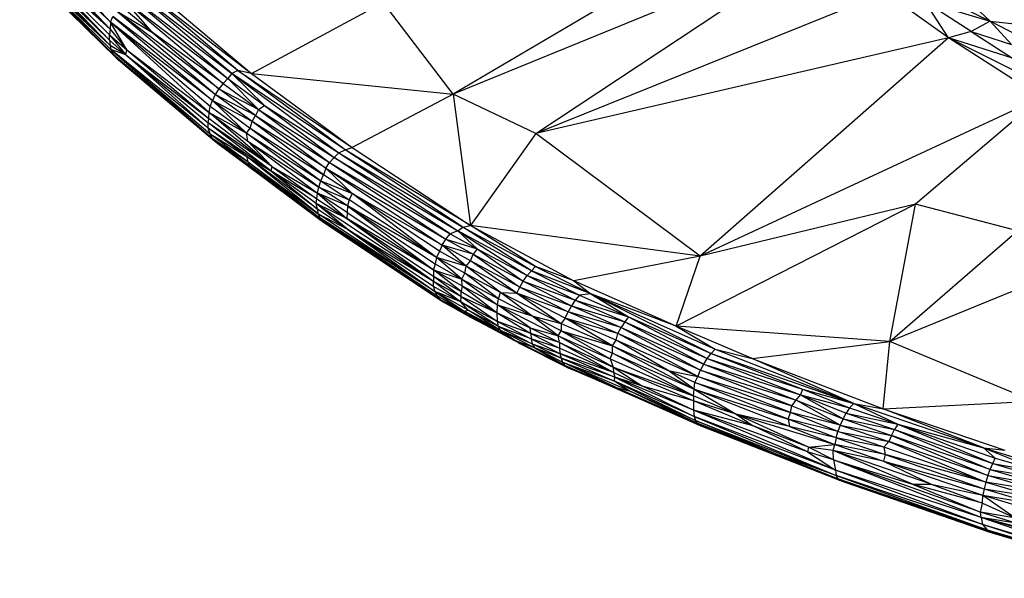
# Paper-space layout '_Isométrica' of a CAD drawing. Header units: millimetres. Extents: x -309 to 308, y -478 to -117.
# Tile 1 of 23: x -268 to -140, y -461 to -389. Entities that reach past the tile are written whole.
import ezdxf

# ---------------------------------------------------------------- set-up
doc = ezdxf.new("R2010")
doc.units = ezdxf.units.MM

psp = doc.layouts.new('_Isométrica')

# ---------------------------------------------------------------- linework, layer by layer
at = {"color": 7, "linetype": 'Continuous', "lineweight": 25}
for p, q in [((-170.17, -374.23), (-211.28, -398.51)), ((-255.73, -389.17), (-267.26, -377.87)), ((-267.26, -377.87), (-255.77, -390.08)), ((-255.73, -389.17), (-266.93, -377.16)), ((-267.43, -378.63), (-255.77, -390.08)), ((-163.05, -378.75), (-211.28, -398.51)), ((-200.57, -403.61), (-163.05, -378.75)), ((-255.77, -390.08), (-267.53, -379.34)), ((-267.53, -379.34), (-255.87, -390.78)), ((-267.53, -379.34), (-255.86, -391.49)), ((-255.86, -391.49), (-267.5, -380.02)), ((-267.5, -380.02), (-255.79, -392.16)), ((-255.79, -392.16), (-267.43, -380.74)), ((-255.79, -392.16), (-267.24, -381.4)), ((-255.71, -392.72), (-267.24, -381.4)), ((-267.24, -381.4), (-255.38, -393.31)), ((-266.94, -381.98), (-255.38, -393.31)), ((-255.38, -393.31), (-266.54, -382.46)), ((-266.54, -382.46), (-255.02, -393.77)), ((-251.31, -384.15), (-237.46, -395.83)), ((-253.33, -385.66), (-240.53, -396.46)), ((-253.33, -385.66), (-240.01, -395.8)), ((-240.01, -395.8), (-252.57, -385.17)), ((-239.22, -395.41), (-252.57, -385.17)), ((-239.22, -395.41), (-251.78, -384.79)), ((-251.78, -384.79), (-237.46, -395.83)), ((-155.25, -385.32), (-200.57, -403.61)), ((-147.03, -391.17), (-155.25, -385.32)), ((-149.18, -385.3), (-141.65, -389.03)), ((-145.45, -385.46), (-141.65, -389.03)), ((-253.96, -386.28), (-241.14, -397.09)), ((-253.96, -386.28), (-240.53, -396.46)), ((-250.32, -390.49), (-253.96, -386.28)), ((-237.46, -395.83), (-220.4, -386.61)), ((-211.28, -398.51), (-220.4, -386.61)), ((-144.1, -390.38), (-150.06, -386.53)), ((-147.03, -391.17), (-150.06, -386.53)), ((-150.06, -386.53), (-141.65, -389.03)), ((-242.15, -398.54), (-255.06, -387.65)), ((-241.68, -397.79), (-255.06, -387.65)), ((-255.06, -387.65), (-250.32, -390.49)), ((-250.32, -390.49), (-254.46, -387.03)), ((-255.73, -389.17), (-255.77, -390.08)), ((-255.73, -389.17), (-255.44, -388.43)), ((-242.8, -400.11), (-255.73, -389.17)), ((-242.52, -399.32), (-255.73, -389.17)), ((-242.97, -400.89), (-255.73, -389.17)), ((-253.63, -392.73), (-255.73, -389.17)), ((-255.44, -388.43), (-242.52, -399.32)), ((-242.15, -398.54), (-255.44, -388.43)), ((-141.65, -389.03), (-144.1, -390.38)), ((-141.65, -389.03), (-138.89, -392.04)), ((-132.92, -393.59), (-141.65, -389.03)), ((-141.65, -389.03), (-138.08, -389.4)), ((-255.77, -390.08), (-255.87, -390.78)), ((-255.87, -390.78), (-253.63, -392.73)), ((-255.87, -390.78), (-253.77, -393.38)), ((-255.86, -391.49), (-255.87, -390.78)), ((-255.77, -390.08), (-253.63, -392.73)), ((-250.32, -390.49), (-241.68, -397.79)), ((-241.14, -397.09), (-250.32, -390.49)), ((-144.1, -390.38), (-147.03, -391.17)), ((-144.1, -390.38), (-138.73, -393.81)), ((-144.1, -390.38), (-138.89, -392.04)), ((-253.77, -393.38), (-255.86, -391.49)), ((-255.86, -391.49), (-255.79, -392.16)), ((-147.03, -391.17), (-200.57, -403.61)), ((-147.03, -391.17), (-179.27, -419.5)), ((-135.06, -398.91), (-147.03, -391.17)), ((-136.92, -396.25), (-147.03, -391.17)), ((-138.73, -393.81), (-147.03, -391.17)), ((-253.77, -393.38), (-255.79, -392.16)), ((-255.79, -392.16), (-255.71, -392.72)), ((-243.08, -402.9), (-255.71, -392.72)), ((-253.77, -393.38), (-255.71, -392.72)), ((-255.71, -392.72), (-242.81, -403.62)), ((-255.71, -392.72), (-242.54, -404.18)), ((-255.71, -392.72), (-255.38, -393.31)), ((-255.38, -393.31), (-242.54, -404.18)), ((-255.38, -393.31), (-242.27, -404.55)), ((-255.38, -393.31), (-255.02, -393.77)), ((-253.77, -393.38), (-253.63, -392.73)), ((-253.63, -392.73), (-242.97, -400.89)), ((-253.63, -392.73), (-243, -401.64)), ((-255.02, -393.77), (-242.27, -404.55)), ((-253.77, -393.38), (-243, -401.64)), ((-253.77, -393.38), (-243.1, -402.23)), ((-243.08, -402.9), (-253.77, -393.38)), ((-240.01, -395.8), (-240.53, -396.46)), ((-239.22, -395.41), (-240.01, -395.8)), ((-240.01, -395.8), (-226.12, -406.11)), ((-225.32, -405.71), (-240.01, -395.8)), ((-240.01, -395.8), (-235.77, -399.96)), ((-225.32, -405.71), (-239.22, -395.41)), ((-239.22, -395.41), (-224.42, -405.42)), ((-237.46, -395.83), (-239.22, -395.41)), ((-237.46, -395.83), (-211.28, -398.51)), ((-237.46, -395.83), (-224.42, -405.42)), ((-241.14, -397.09), (-241.68, -397.79)), ((-240.53, -396.46), (-241.14, -397.09)), ((-241.14, -397.09), (-236.55, -400.47)), ((-240.53, -396.46), (-236.55, -400.47)), ((-240.53, -396.46), (-235.77, -399.96)), ((-241.68, -397.79), (-242.15, -398.54)), ((-236.95, -401.27), (-241.68, -397.79)), ((-241.68, -397.79), (-236.55, -400.47)), ((-242.8, -400.11), (-242.52, -399.32)), ((-242.15, -398.54), (-242.52, -399.32)), ((-242.52, -399.32), (-237.64, -402.91)), ((-237.39, -402.04), (-242.52, -399.32)), ((-238.09, -403.57), (-242.52, -399.32)), ((-237.39, -402.04), (-242.15, -398.54)), ((-236.95, -401.27), (-242.15, -398.54)), ((-211.28, -398.51), (-224.42, -405.42)), ((-211.28, -398.51), (-209.05, -415.51)), ((-200.57, -403.61), (-211.28, -398.51)), ((-135.06, -398.91), (-179.27, -419.5)), ((-135.06, -398.91), (-151.34, -412.75)), ((-243, -401.64), (-242.97, -400.89)), ((-242.97, -400.89), (-242.8, -400.11)), ((-234.82, -407.89), (-242.97, -400.89)), ((-242.97, -400.89), (-237.94, -404.58)), ((-242.97, -400.89), (-238.09, -403.57)), ((-238.09, -403.57), (-242.8, -400.11)), ((-236.55, -400.47), (-236.95, -401.27)), ((-236.55, -400.47), (-235.77, -399.96)), ((-236.55, -400.47), (-227.32, -407.37)), ((-236.55, -400.47), (-226.74, -406.7)), ((-235.77, -399.96), (-226.74, -406.7)), ((-235.77, -399.96), (-226.12, -406.11)), ((-243.1, -402.23), (-243, -401.64)), ((-234.82, -407.89), (-243.1, -402.23)), ((-234.95, -408.43), (-243.1, -402.23)), ((-243.08, -402.9), (-243.1, -402.23)), ((-234.82, -407.89), (-243, -401.64)), ((-237.64, -402.91), (-237.39, -402.04)), ((-237.39, -402.04), (-236.95, -401.27)), ((-228.11, -408.95), (-237.39, -402.04)), ((-227.82, -408.1), (-237.39, -402.04)), ((-236.95, -401.27), (-227.82, -408.1)), ((-236.95, -401.27), (-227.32, -407.37)), ((-234.95, -408.43), (-243.08, -402.9)), ((-238.08, -406.6), (-243.08, -402.9)), ((-242.81, -403.62), (-243.08, -402.9)), ((-238.09, -403.57), (-237.64, -402.91)), ((-228.72, -410.55), (-238.09, -403.57)), ((-238.09, -403.57), (-228.46, -409.75)), ((-237.94, -404.58), (-238.09, -403.57)), ((-237.64, -402.91), (-228.46, -409.75)), ((-237.64, -402.91), (-228.11, -408.95)), ((-242.81, -403.62), (-237.88, -407.25)), ((-242.81, -403.62), (-238.08, -406.6)), ((-242.54, -404.18), (-242.81, -403.62)), ((-242.54, -404.18), (-237.88, -407.25)), ((-242.54, -404.18), (-237.68, -407.75)), ((-242.27, -404.55), (-242.54, -404.18)), ((-242.27, -404.55), (-237.68, -407.75)), ((-242.27, -404.55), (-228.23, -414.99)), ((-242.27, -404.55), (-227.75, -415.36)), ((-242.27, -404.55), (-241.81, -404.9)), ((-237.94, -404.58), (-228.9, -411.35)), ((-237.94, -404.58), (-228.72, -410.55)), ((-237.94, -404.58), (-234.82, -407.89)), ((-200.57, -403.61), (-209.05, -415.51)), ((-179.27, -419.5), (-200.57, -403.61)), ((-241.81, -404.9), (-227.75, -415.36)), ((-226.74, -406.7), (-226.12, -406.11)), ((-226.12, -406.11), (-225.32, -405.71)), ((-226.12, -406.11), (-210.7, -416.23)), ((-226.12, -406.11), (-210.04, -415.73)), ((-225.32, -405.71), (-224.42, -405.42)), ((-210.04, -415.73), (-225.32, -405.71)), ((-209.05, -415.51), (-225.32, -405.71)), ((-224.42, -405.42), (-209.05, -415.51)), ((-228.91, -413.41), (-238.08, -406.6)), ((-238.08, -406.6), (-234.95, -408.43)), ((-228.78, -414.04), (-238.08, -406.6)), ((-237.88, -407.25), (-238.08, -406.6)), ((-237.88, -407.25), (-228.78, -414.04)), ((-237.88, -407.25), (-228.59, -414.53)), ((-237.68, -407.75), (-237.88, -407.25)), ((-227.82, -408.1), (-227.32, -407.37)), ((-227.32, -407.37), (-226.74, -406.7)), ((-227.32, -407.37), (-212.24, -417.3)), ((-227.32, -407.37), (-211.71, -416.59)), ((-211.71, -416.59), (-226.74, -406.7)), ((-226.74, -406.7), (-210.7, -416.23)), ((-237.68, -407.75), (-228.59, -414.53)), ((-228.23, -414.99), (-237.68, -407.75)), ((-234.82, -407.89), (-234.95, -408.43)), ((-228.97, -412.08), (-234.95, -408.43)), ((-229.07, -412.66), (-234.95, -408.43)), ((-234.95, -408.43), (-228.91, -413.41)), ((-234.82, -407.89), (-228.9, -411.35)), ((-234.82, -407.89), (-228.97, -412.08)), ((-227.82, -408.1), (-228.11, -408.95)), ((-227.82, -408.1), (-212.71, -418.06)), ((-227.82, -408.1), (-212.24, -417.3)), ((-227.82, -408.1), (-224.39, -411.4)), ((-228.72, -410.55), (-228.46, -409.75)), ((-228.46, -409.75), (-228.11, -408.95)), ((-228.46, -409.75), (-224.77, -412.18)), ((-228.46, -409.75), (-224.39, -411.4)), ((-224.39, -411.4), (-228.11, -408.95)), ((-228.9, -411.35), (-228.72, -410.55)), ((-225.01, -412.99), (-228.72, -410.55)), ((-228.72, -410.55), (-224.77, -412.18)), ((-229.07, -412.66), (-228.97, -412.08)), ((-228.97, -412.08), (-228.9, -411.35)), ((-228.97, -412.08), (-225.09, -414.63)), ((-225.06, -413.85), (-228.9, -411.35)), ((-225.01, -412.99), (-228.9, -411.35)), ((-228.9, -411.35), (-225.09, -414.63)), ((-224.77, -412.18), (-225.01, -412.99)), ((-224.39, -411.4), (-224.77, -412.18)), ((-213.45, -419.68), (-224.77, -412.18)), ((-213.08, -418.86), (-224.39, -411.4)), ((-212.71, -418.06), (-224.39, -411.4)), ((-213.45, -419.68), (-224.39, -411.4)), ((-229.07, -412.66), (-213.87, -422.76)), ((-225.09, -414.63), (-229.07, -412.66)), ((-224.97, -416.03), (-229.07, -412.66)), ((-228.91, -413.41), (-229.07, -412.66)), ((-224.97, -416.03), (-228.91, -413.41)), ((-228.78, -414.04), (-228.91, -413.41)), ((-225.01, -412.99), (-225.06, -413.85)), ((-225.01, -412.99), (-213.65, -420.51)), ((-213.45, -419.68), (-225.01, -412.99)), ((-225.01, -412.99), (-213.83, -421.3)), ((-151.34, -412.75), (-182.36, -428.59)), ((-151.34, -412.75), (-179.27, -419.5)), ((-154.67, -430.59), (-151.34, -412.75)), ((-138.09, -416.22), (-151.34, -412.75)), ((-213.67, -424.1), (-228.78, -414.04)), ((-224.97, -416.03), (-228.78, -414.04)), ((-228.78, -414.04), (-228.59, -414.53)), ((-228.59, -414.53), (-213.42, -424.63)), ((-213.67, -424.1), (-228.59, -414.53)), ((-228.59, -414.53), (-213.09, -425.07)), ((-228.23, -414.99), (-228.59, -414.53)), ((-228.23, -414.99), (-213.09, -425.07)), ((-212.7, -425.38), (-228.23, -414.99)), ((-227.75, -415.36), (-228.23, -414.99)), ((-225.06, -413.85), (-225.09, -414.63)), ((-225.09, -414.63), (-213.87, -422.09)), ((-213.83, -421.3), (-225.09, -414.63)), ((-225.09, -414.63), (-213.87, -422.76)), ((-225.06, -413.85), (-213.83, -421.3)), ((-227.75, -415.36), (-212.7, -425.38)), ((-224.97, -416.03), (-213.87, -422.76)), ((-213.83, -423.45), (-224.97, -416.03)), ((-224.97, -416.03), (-213.67, -424.1)), ((-210.7, -416.23), (-211.71, -416.59)), ((-210.7, -416.23), (-210.04, -415.73)), ((-210.7, -416.23), (-208.18, -418.56)), ((-210.7, -416.23), (-201.7, -422.03)), ((-201.15, -421.39), (-210.7, -416.23)), ((-210.04, -415.73), (-209.05, -415.51)), ((-201.15, -421.39), (-210.04, -415.73)), ((-210.04, -415.73), (-200.6, -420.83)), ((-209.05, -415.51), (-195.64, -422.7)), ((-179.27, -419.5), (-209.05, -415.51)), ((-200.6, -420.83), (-209.05, -415.51)), ((-154.67, -430.59), (-138.09, -416.22)), ((-212.71, -418.06), (-212.24, -417.3)), ((-212.24, -417.3), (-211.71, -416.59)), ((-212.24, -417.3), (-208.7, -419.27)), ((-212.24, -417.3), (-208.18, -418.56)), ((-211.71, -416.59), (-208.18, -418.56)), ((-213.08, -418.86), (-213.45, -419.68)), ((-212.71, -418.06), (-213.08, -418.86)), ((-209.62, -420.81), (-213.08, -418.86)), ((-209.05, -420.1), (-212.71, -418.06)), ((-208.7, -419.27), (-212.71, -418.06)), ((-209.62, -420.81), (-212.71, -418.06)), ((-208.18, -418.56), (-208.7, -419.27)), ((-208.18, -418.56), (-202.2, -422.74)), ((-208.18, -418.56), (-201.7, -422.03)), ((-213.45, -419.68), (-213.65, -420.51)), ((-209.77, -421.73), (-213.45, -419.68)), ((-209.62, -420.81), (-213.45, -419.68)), ((-210.18, -422.47), (-213.45, -419.68)), ((-209.62, -420.81), (-209.05, -420.1)), ((-209.05, -420.1), (-208.7, -419.27)), ((-203.06, -424.32), (-209.05, -420.1)), ((-202.66, -423.51), (-209.05, -420.1)), ((-208.7, -419.27), (-202.66, -423.51)), ((-208.7, -419.27), (-202.2, -422.74)), ((-179.27, -419.5), (-195.64, -422.7)), ((-182.36, -428.59), (-179.27, -419.5)), ((-213.83, -421.3), (-213.87, -422.09)), ((-213.65, -420.51), (-213.83, -421.3)), ((-213.83, -421.3), (-210.14, -423.37)), ((-213.83, -421.3), (-210.18, -422.47)), ((-210.28, -424.08), (-213.83, -421.3)), ((-213.65, -420.51), (-210.18, -422.47)), ((-209.77, -421.73), (-209.62, -420.81)), ((-203.06, -424.32), (-209.62, -420.81)), ((-205.18, -424.2), (-209.62, -420.81)), ((-201.15, -421.39), (-201.7, -422.03)), ((-201.15, -421.39), (-200.6, -420.83)), ((-193.46, -424.41), (-201.15, -421.39)), ((-201.15, -421.39), (-194.93, -424.58)), ((-200.6, -420.83), (-193.46, -424.41)), ((-195.64, -422.7), (-200.6, -420.83)), ((-213.87, -422.09), (-210.28, -424.08)), ((-213.87, -422.09), (-210.28, -424.76)), ((-213.87, -422.09), (-213.87, -422.76)), ((-210.18, -422.47), (-209.77, -421.73)), ((-210.18, -422.47), (-205.41, -425.03)), ((-210.14, -423.37), (-210.18, -422.47)), ((-210.18, -422.47), (-205.54, -425.84)), ((-205.18, -424.2), (-209.77, -421.73)), ((-205.41, -425.03), (-209.77, -421.73)), ((-202.2, -422.74), (-201.7, -422.03)), ((-201.7, -422.03), (-195.46, -425.22)), ((-201.7, -422.03), (-194.93, -424.58)), ((-195.64, -422.7), (-193.46, -424.41)), ((-182.36, -428.59), (-195.64, -422.7)), ((-133.95, -422.09), (-154.67, -430.59)), ((-213.87, -422.76), (-210.28, -424.76)), ((-213.87, -422.76), (-210.3, -425.44)), ((-213.83, -423.45), (-213.87, -422.76)), ((-210.3, -425.44), (-213.83, -423.45)), ((-213.83, -423.45), (-213.67, -424.1)), ((-210.14, -423.37), (-210.28, -424.08)), ((-210.14, -423.37), (-205.54, -425.84)), ((-210.14, -423.37), (-205.6, -426.88)), ((-203.06, -424.32), (-202.66, -423.51)), ((-202.66, -423.51), (-202.2, -422.74)), ((-202.66, -423.51), (-196.4, -426.71)), ((-202.66, -423.51), (-195.96, -425.94)), ((-202.2, -422.74), (-195.96, -425.94)), ((-202.2, -422.74), (-195.46, -425.22)), ((-209.34, -426.51), (-213.67, -424.1)), ((-210.3, -425.44), (-213.67, -424.1)), ((-213.67, -424.1), (-209.86, -426.63)), ((-213.67, -424.1), (-213.42, -424.63)), ((-213.42, -424.63), (-209.86, -426.63)), ((-213.42, -424.63), (-213.09, -425.07)), ((-213.09, -425.07), (-209.86, -426.63)), ((-209.67, -427), (-213.09, -425.07)), ((-212.7, -425.38), (-213.09, -425.07)), ((-210.3, -425.44), (-210.28, -424.76)), ((-210.28, -424.08), (-205.6, -426.88)), ((-210.28, -424.76), (-210.28, -424.08)), ((-210.28, -424.76), (-205.6, -426.88)), ((-210.28, -424.76), (-205.54, -427.99)), ((-205.54, -425.84), (-205.41, -425.03)), ((-205.41, -425.03), (-205.18, -424.2)), ((-201.11, -427.26), (-205.41, -425.03)), ((-197.27, -428.23), (-205.18, -424.2)), ((-205.18, -424.2), (-203.06, -424.32)), ((-201.11, -427.26), (-205.18, -424.2)), ((-196.4, -426.71), (-203.06, -424.32)), ((-196.77, -427.53), (-203.06, -424.32)), ((-203.06, -424.32), (-197.27, -428.23)), ((-195.46, -425.22), (-195.96, -425.94)), ((-194.93, -424.58), (-195.46, -425.22)), ((-195.46, -425.22), (-189.04, -428.02)), ((-195.46, -425.22), (-188.54, -427.36)), ((-193.46, -424.41), (-194.93, -424.58)), ((-194.93, -424.58), (-188.54, -427.36)), ((-193.46, -424.41), (-188.54, -427.36)), ((-193.46, -424.41), (-177.85, -432.12)), ((-193.46, -424.41), (-177.3, -431.56)), ((-182.36, -428.59), (-193.46, -424.41)), ((-212.7, -425.38), (-209.05, -427.43)), ((-212.7, -425.38), (-209.67, -427)), ((-210.3, -425.44), (-205.54, -427.99)), ((-205.4, -428.62), (-210.3, -425.44)), ((-209.34, -426.51), (-210.3, -425.44)), ((-209.86, -426.63), (-209.34, -426.51)), ((-205.4, -428.62), (-209.34, -426.51)), ((-205.16, -429.16), (-209.34, -426.51)), ((-205.6, -426.88), (-205.54, -425.84)), ((-205.54, -425.84), (-197.68, -429.83)), ((-205.54, -425.84), (-201.11, -427.26)), ((-201.3, -428.82), (-205.54, -425.84)), ((-195.96, -425.94), (-196.4, -426.71)), ((-195.96, -425.94), (-189.5, -428.75)), ((-195.96, -425.94), (-189.04, -428.02)), ((-209.86, -426.63), (-203.17, -430.47)), ((-209.67, -427), (-209.86, -426.63)), ((-205.16, -429.16), (-209.86, -426.63)), ((-203.17, -430.47), (-209.67, -427)), ((-209.05, -427.43), (-209.67, -427)), ((-209.05, -427.43), (-203.17, -430.47)), ((-202.65, -430.85), (-209.05, -427.43)), ((-205.6, -426.88), (-201.3, -428.82)), ((-205.6, -426.88), (-201.24, -429.52)), ((-205.54, -427.99), (-205.6, -426.88)), ((-197.29, -429.19), (-201.11, -427.26)), ((-201.11, -427.26), (-197.27, -428.23)), ((-197.68, -429.83), (-201.11, -427.26)), ((-196.77, -427.53), (-197.27, -428.23)), ((-196.77, -427.53), (-196.4, -426.71)), ((-190.14, -430.41), (-196.77, -427.53)), ((-189.92, -429.53), (-196.77, -427.53)), ((-190.63, -431.15), (-196.77, -427.53)), ((-189.92, -429.53), (-196.4, -426.71)), ((-189.5, -428.75), (-196.4, -426.71)), ((-188.54, -427.36), (-189.04, -428.02)), ((-188.54, -427.36), (-178.35, -432.77)), ((-188.54, -427.36), (-177.85, -432.12)), ((-201.24, -429.52), (-205.54, -427.99)), ((-205.54, -427.99), (-201.2, -430.23)), ((-205.4, -428.62), (-205.54, -427.99)), ((-201.2, -430.23), (-205.4, -428.62)), ((-205.4, -428.62), (-201.05, -430.86)), ((-205.16, -429.16), (-205.4, -428.62)), ((-201.3, -428.82), (-197.68, -429.83)), ((-201.3, -428.82), (-197.52, -430.71)), ((-201.24, -429.52), (-201.3, -428.82)), ((-197.27, -428.23), (-197.29, -429.19)), ((-197.27, -428.23), (-190.63, -431.15)), ((-189.92, -429.53), (-189.5, -428.75)), ((-189.04, -428.02), (-189.5, -428.75)), ((-189.5, -428.75), (-179.21, -434.28)), ((-189.5, -428.75), (-178.8, -433.5)), ((-189.04, -428.02), (-178.8, -433.5)), ((-189.04, -428.02), (-178.35, -432.77)), ((-154.67, -430.59), (-182.36, -428.59)), ((-172.51, -432.78), (-182.36, -428.59)), ((-182.36, -428.59), (-177.3, -431.56)), ((-201.05, -430.86), (-205.16, -429.16)), ((-200.77, -431.42), (-205.16, -429.16)), ((-205.16, -429.16), (-203.17, -430.47)), ((-201.24, -429.52), (-197.5, -431.43)), ((-197.52, -430.71), (-201.24, -429.52)), ((-201.24, -429.52), (-201.2, -430.23)), ((-197.5, -431.43), (-201.2, -430.23)), ((-201.2, -430.23), (-197.46, -432.12)), ((-201.2, -430.23), (-201.05, -430.86)), ((-197.68, -429.83), (-197.29, -429.19)), ((-197.68, -429.83), (-190.95, -432.81)), ((-197.52, -430.71), (-197.68, -429.83)), ((-190.54, -433.9), (-197.68, -429.83)), ((-197.29, -429.19), (-190.65, -432.07)), ((-197.29, -429.19), (-190.63, -431.15)), ((-197.29, -429.19), (-190.95, -432.81)), ((-190.14, -430.41), (-189.92, -429.53)), ((-179.55, -435.1), (-189.92, -429.53)), ((-179.21, -434.28), (-189.92, -429.53)), ((-203.17, -430.47), (-196.76, -433.7)), ((-200.77, -431.42), (-203.17, -430.47)), ((-203.17, -430.47), (-202.65, -430.85)), ((-202.65, -430.85), (-196.76, -433.7)), ((-202.65, -430.85), (-196.39, -434)), ((-201.05, -430.86), (-197.46, -432.12)), ((-197.29, -432.75), (-201.05, -430.86)), ((-201.05, -430.86), (-200.77, -431.42)), ((-197.29, -432.75), (-200.77, -431.42)), ((-197.1, -433.26), (-200.77, -431.42)), ((-200.77, -431.42), (-196.76, -433.7)), ((-197.52, -430.71), (-190.54, -433.9)), ((-197.52, -430.71), (-197.5, -431.43)), ((-190.5, -434.58), (-197.52, -430.71)), ((-190.5, -434.58), (-197.5, -431.43)), ((-197.5, -431.43), (-197.46, -432.12)), ((-190.65, -432.07), (-190.63, -431.15)), ((-190.63, -431.15), (-190.14, -430.41)), ((-190.63, -431.15), (-180.05, -436.77)), ((-190.63, -431.15), (-183.41, -434.34)), ((-179.55, -435.1), (-190.14, -430.41)), ((-183.41, -434.34), (-190.14, -430.41)), ((-177.85, -432.12), (-177.3, -431.56)), ((-177.3, -431.56), (-159.31, -438.62)), ((-177.3, -431.56), (-172.51, -432.78)), ((-172.51, -432.78), (-154.67, -430.59)), ((-155.51, -439.31), (-154.67, -430.59)), ((-136.05, -438.32), (-154.67, -430.59)), ((-190.5, -434.58), (-197.46, -432.12)), ((-197.46, -432.12), (-190.34, -435.22)), ((-197.46, -432.12), (-197.29, -432.75)), ((-190.34, -435.22), (-197.29, -432.75)), ((-197.29, -432.75), (-190.44, -435.7)), ((-197.29, -432.75), (-197.1, -433.26)), ((-190.95, -432.81), (-190.65, -432.07)), ((-190.95, -432.81), (-180.12, -437.61)), ((-190.95, -432.81), (-190.54, -433.9)), ((-190.65, -432.07), (-180.05, -436.77)), ((-180.12, -437.61), (-190.65, -432.07)), ((-178.8, -433.5), (-178.35, -432.77)), ((-178.35, -432.77), (-177.85, -432.12)), ((-178.35, -432.77), (-166.26, -437.5)), ((-178.35, -432.77), (-165.97, -436.77)), ((-177.85, -432.12), (-165.97, -436.77)), ((-177.85, -432.12), (-159.31, -438.62)), ((-172.51, -432.78), (-155.51, -439.31)), ((-159.31, -438.62), (-172.51, -432.78)), ((-188.49, -436.98), (-197.1, -433.26)), ((-197.1, -433.26), (-190.44, -435.7)), ((-190.17, -436.53), (-197.1, -433.26)), ((-196.76, -433.7), (-197.1, -433.26)), ((-196.76, -433.7), (-190.17, -436.53)), ((-196.76, -433.7), (-196.39, -434)), ((-196.39, -434), (-190.17, -436.53)), ((-190.12, -436.69), (-196.39, -434)), ((-180.11, -438.28), (-190.54, -433.9)), ((-190.54, -433.9), (-180.12, -437.61)), ((-190.54, -433.9), (-186.72, -436.36)), ((-190.54, -433.9), (-190.5, -434.58)), ((-179.21, -434.28), (-178.8, -433.5)), ((-178.8, -433.5), (-166.81, -438.19)), ((-178.8, -433.5), (-166.26, -437.5)), ((-186.72, -436.36), (-190.5, -434.58)), ((-190.5, -434.58), (-190.34, -435.22)), ((-190.34, -435.22), (-190.44, -435.7)), ((-186.72, -436.36), (-190.34, -435.22)), ((-180.11, -439.47), (-190.34, -435.22)), ((-190.34, -435.22), (-180.05, -440.29)), ((-183.41, -434.34), (-179.55, -435.1)), ((-180.05, -436.77), (-183.41, -434.34)), ((-179.95, -435.89), (-183.41, -434.34)), ((-179.95, -435.89), (-179.55, -435.1)), ((-179.55, -435.1), (-179.21, -434.28)), ((-167.56, -439.8), (-179.55, -435.1)), ((-179.55, -435.1), (-167.39, -438.91)), ((-167.39, -438.91), (-179.21, -434.28)), ((-179.21, -434.28), (-166.81, -438.19)), ((-179.18, -441.51), (-192.75, -435.56)), ((-180.05, -440.29), (-190.44, -435.7)), ((-190.44, -435.7), (-179.85, -440.81)), ((-188.49, -436.98), (-190.44, -435.7)), ((-190.17, -436.53), (-179.63, -441.19)), ((-190.17, -436.53), (-188.49, -436.98)), ((-190.17, -436.53), (-190.12, -436.69)), ((-190.17, -436.53), (-179.18, -441.51)), ((-190.12, -436.69), (-179.18, -441.51)), ((-180.11, -438.28), (-186.72, -436.36)), ((-180.11, -439.47), (-186.72, -436.36)), ((-180.12, -437.61), (-180.05, -436.77)), ((-180.05, -436.77), (-179.95, -435.89)), ((-167.68, -441.61), (-180.05, -436.77)), ((-180.05, -436.77), (-167.83, -440.64)), ((-180.05, -436.77), (-174.59, -440.01)), ((-167.83, -440.64), (-179.95, -435.89)), ((-179.95, -435.89), (-167.56, -439.8)), ((-165.97, -436.77), (-166.26, -437.5)), ((-165.97, -436.77), (-159.31, -438.62)), ((-165.97, -436.77), (-159.88, -439.19)), ((-179.85, -440.81), (-188.49, -436.98)), ((-179.63, -441.19), (-188.49, -436.98)), ((-174.59, -440.01), (-180.12, -437.61)), ((-180.12, -437.61), (-180.11, -438.28)), ((-166.81, -438.19), (-166.26, -437.5)), ((-166.26, -437.5), (-160.72, -440.61)), ((-166.26, -437.5), (-160.32, -439.86)), ((-166.26, -437.5), (-159.88, -439.19)), ((-172.39, -441.52), (-180.11, -438.28)), ((-174.59, -440.01), (-180.11, -438.28)), ((-180.11, -438.28), (-180.11, -439.47)), ((-167.56, -439.8), (-167.39, -438.91)), ((-167.39, -438.91), (-166.81, -438.19)), ((-167.39, -438.91), (-161.09, -441.41)), ((-161.09, -441.41), (-166.81, -438.19)), ((-166.81, -438.19), (-160.72, -440.61)), ((-159.88, -439.19), (-160.32, -439.86)), ((-159.88, -439.19), (-159.31, -438.62)), ((-159.88, -439.19), (-153.61, -441.32)), ((-159.31, -438.62), (-142.51, -444.39)), ((-159.31, -438.62), (-155.51, -439.31)), ((-159.31, -438.62), (-153.61, -441.32)), ((-155.51, -439.31), (-136.05, -438.32)), ((-142.51, -444.39), (-155.51, -439.31)), ((-155.51, -439.31), (-139.73, -444.67)), ((-165.33, -444.9), (-180.11, -439.47)), ((-161.69, -447.27), (-180.11, -439.47)), ((-180.11, -439.47), (-180.05, -440.29)), ((-172.39, -441.52), (-180.11, -439.47)), ((-161.69, -447.27), (-180.05, -440.29)), ((-180.05, -440.29), (-161.64, -447.95)), ((-180.05, -440.29), (-179.85, -440.81)), ((-174.59, -440.01), (-161.8, -443.93)), ((-167.68, -441.61), (-174.59, -440.01)), ((-165.22, -444.27), (-174.59, -440.01)), ((-174.59, -440.01), (-172.39, -441.52)), ((-167.83, -440.64), (-167.56, -439.8)), ((-161.4, -442.24), (-167.56, -439.8)), ((-161.09, -441.41), (-167.56, -439.8)), ((-160.72, -440.61), (-161.09, -441.41)), ((-160.72, -440.61), (-160.32, -439.86)), ((-160.72, -440.61), (-154.43, -442.75)), ((-160.72, -440.61), (-154.05, -441.99)), ((-160.32, -439.86), (-154.05, -441.99)), ((-160.32, -439.86), (-153.61, -441.32)), ((-179.85, -440.81), (-161.64, -447.95)), ((-169.48, -445.14), (-179.85, -440.81)), ((-179.85, -440.81), (-179.63, -441.19)), ((-169.48, -445.14), (-179.63, -441.19)), ((-179.63, -441.19), (-179.18, -441.51)), ((-179.18, -441.51), (-167.32, -446.14)), ((-169.48, -445.14), (-179.18, -441.51)), ((-179.18, -441.51), (-178.81, -441.66)), ((-178.81, -441.66), (-160.64, -448.79)), ((-178.81, -441.66), (-167.32, -446.14)), ((-165.33, -444.9), (-172.39, -441.52)), ((-165.22, -444.27), (-172.39, -441.52)), ((-161.64, -443.09), (-167.83, -440.64)), ((-161.4, -442.24), (-167.83, -440.64)), ((-167.83, -440.64), (-167.68, -441.61)), ((-167.68, -441.61), (-161.8, -443.93)), ((-161.64, -443.09), (-167.68, -441.61)), ((-161.09, -441.41), (-161.4, -442.24)), ((-161.09, -441.41), (-154.78, -443.55)), ((-161.09, -441.41), (-154.43, -442.75)), ((-153.61, -441.32), (-154.05, -441.99)), ((-153.61, -441.32), (-141.28, -446.4)), ((-153.61, -441.32), (-140.98, -445.69)), ((-153.61, -441.32), (-142.51, -444.39)), ((-161.64, -443.09), (-161.8, -443.93)), ((-161.64, -443.09), (-161.4, -442.24)), ((-161.64, -443.09), (-155.27, -445.25)), ((-155.42, -444.27), (-161.64, -443.09)), ((-155.42, -444.27), (-161.4, -442.24)), ((-161.4, -442.24), (-154.78, -443.55)), ((-154.43, -442.75), (-154.78, -443.55)), ((-154.43, -442.75), (-154.05, -441.99)), ((-154.43, -442.75), (-141.95, -447.98)), ((-141.63, -447.16), (-154.43, -442.75)), ((-154.05, -441.99), (-141.63, -447.16)), ((-154.05, -441.99), (-141.28, -446.4)), ((-165.22, -444.27), (-165.33, -444.9)), ((-165.22, -444.27), (-161.8, -443.93)), ((-162.03, -444.72), (-165.22, -444.27)), ((-161.97, -445.93), (-165.22, -444.27)), ((-162.03, -444.72), (-161.8, -443.93)), ((-161.8, -443.93), (-155.49, -446.08)), ((-155.27, -445.25), (-161.8, -443.93)), ((-155.42, -444.27), (-154.78, -443.55)), ((-142.22, -448.82), (-155.42, -444.27)), ((-155.42, -444.27), (-155.27, -445.25)), ((-154.78, -443.55), (-142.22, -448.82)), ((-141.95, -447.98), (-154.78, -443.55)), ((-140.98, -445.69), (-142.51, -444.39)), ((-142.51, -444.39), (-134.43, -447.62)), ((-142.51, -444.39), (-133.93, -447.04)), ((-142.51, -444.39), (-139.73, -444.67)), ((-161.64, -447.95), (-169.48, -445.14)), ((-169.48, -445.14), (-161.43, -448.33)), ((-169.48, -445.14), (-167.32, -446.14)), ((-165.33, -444.9), (-161.69, -447.27)), ((-161.97, -445.93), (-165.33, -444.9)), ((-155.49, -446.08), (-162.03, -444.72)), ((-149.29, -449.07), (-162.03, -444.72)), ((-151.72, -449.09), (-162.03, -444.72)), ((-161.97, -445.93), (-162.03, -444.72)), ((-155.27, -445.25), (-155.49, -446.08)), ((-155.27, -445.25), (-142.44, -449.68)), ((-142.22, -448.82), (-155.27, -445.25)), ((-141.28, -446.4), (-140.98, -445.69)), ((-140.98, -445.69), (-134.43, -447.62)), ((-167.32, -446.14), (-161.43, -448.33)), ((-167.32, -446.14), (-161.18, -448.58)), ((-142.89, -452.71), (-161.97, -445.93)), ((-161.97, -445.93), (-151.72, -449.09)), ((-142.82, -453.41), (-161.97, -445.93)), ((-161.97, -445.93), (-161.69, -447.27)), ((-155.49, -446.08), (-142.59, -450.51)), ((-155.49, -446.08), (-142.44, -449.68)), ((-155.49, -446.08), (-149.29, -449.07)), ((-141.63, -447.16), (-141.28, -446.4)), ((-141.28, -446.4), (-134.67, -448.35)), ((-141.28, -446.4), (-134.43, -447.62)), ((-142.82, -453.41), (-161.69, -447.27)), ((-142.64, -454.3), (-161.69, -447.27)), ((-161.69, -447.27), (-161.64, -447.95)), ((-142.64, -454.3), (-161.64, -447.95)), ((-161.64, -447.95), (-142.02, -454.99)), ((-161.64, -447.95), (-161.43, -448.33)), ((-141.95, -447.98), (-142.22, -448.82)), ((-141.95, -447.98), (-141.63, -447.16)), ((-135.29, -449.94), (-141.95, -447.98)), ((-141.95, -447.98), (-135, -449.12)), ((-141.63, -447.16), (-135, -449.12)), ((-141.63, -447.16), (-134.67, -448.35)), ((-161.43, -448.33), (-142.02, -454.99)), ((-161.43, -448.33), (-161.18, -448.58)), ((-142.02, -454.99), (-161.18, -448.58)), ((-161.18, -448.58), (-142.01, -455.18)), ((-161.18, -448.58), (-141.71, -455.3)), ((-161.18, -448.58), (-160.64, -448.79)), ((-160.64, -448.79), (-141.71, -455.3)), ((-151.72, -449.09), (-149.29, -449.07)), ((-151.72, -449.09), (-142.89, -452.71)), ((-142.62, -451.56), (-151.72, -449.09)), ((-149.29, -449.07), (-142.59, -450.51)), ((-149.29, -449.07), (-142.62, -451.56)), ((-142.22, -448.82), (-142.44, -449.68)), ((-135.29, -449.94), (-142.22, -448.82)), ((-142.22, -448.82), (-135.9, -450.69)), ((-142.62, -451.56), (-142.59, -450.51)), ((-142.44, -449.68), (-142.59, -450.51)), ((-142.59, -450.51), (-135.44, -452.67)), ((-142.59, -450.51), (-135.74, -451.66)), ((-142.59, -450.51), (-138.3, -453.48)), ((-142.44, -449.68), (-135.74, -451.66)), ((-142.44, -449.68), (-135.9, -450.69)), ((-142.89, -452.71), (-142.62, -451.56)), ((-142.62, -451.56), (-138.3, -453.48)), ((-138.3, -453.48), (-142.89, -452.71)), ((-138.32, -454.16), (-142.89, -452.71)), ((-142.82, -453.41), (-142.89, -452.71)), ((-130.85, -456.52), (-142.82, -453.41)), ((-122.04, -459.36), (-142.82, -453.41)), ((-122.66, -460.33), (-142.82, -453.41)), ((-142.82, -453.41), (-142.64, -454.3)), ((-138.32, -454.16), (-142.82, -453.41)), ((-122.66, -460.33), (-142.64, -454.3)), ((-122.4, -460.92), (-142.64, -454.3)), ((-142.64, -454.3), (-142.02, -454.99)), ((-142.02, -454.99), (-122.4, -460.92)), ((-142.02, -454.99), (-130.41, -458.63)), ((-142.02, -454.99), (-142.01, -455.18)), ((-142.01, -455.18), (-130.41, -458.63)), ((-142.01, -455.18), (-141.71, -455.3)), ((-141.71, -455.3), (-121.83, -461.3)), ((-141.71, -455.3), (-130.41, -458.63))]:
    psp.add_line(p, q, dxfattribs=at)

doc.saveas('drawing.dxf')
